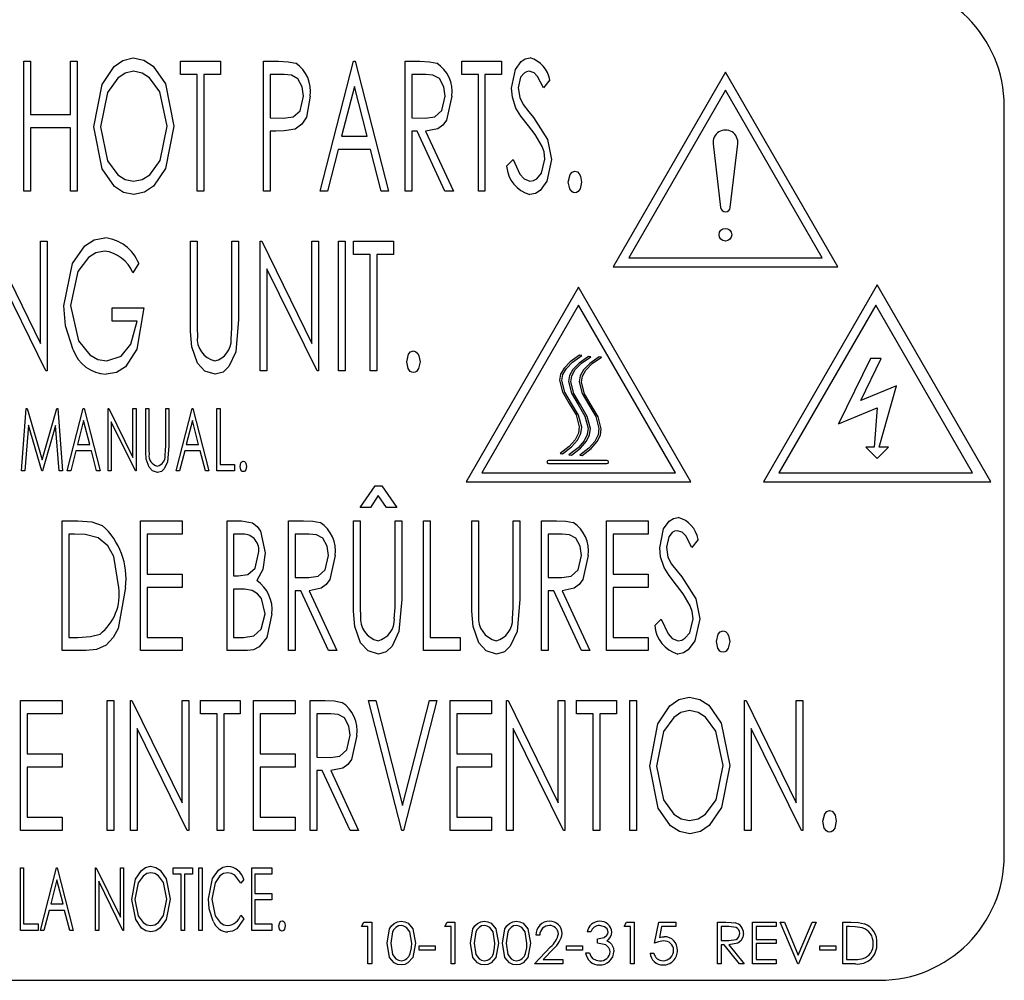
# Model space of a CAD drawing. Extents: x 21 to 164, y 8 to 115.
# Tile 49 of 53: x 86.661 to 87.647, y 62.767 to 63.728. Entities that reach past the tile are written whole.
import ezdxf

# ---------------------------------------------------------------- set-up
doc = ezdxf.new("R2010")
doc.units = 0
doc.layers.add('BODY', color=3, linetype='CONTINUOUS')

msp = doc.modelspace()

# ---------------------------------------------------------------- linework, layer by layer
at = {"layer": 'BODY', "linetype": 'CONTINUOUS'}
for p, q in [((86.66572, 63.68683), (86.67238, 63.68683)), ((86.66572, 63.55683), (86.66572, 63.68683)), ((86.67238, 63.68683), (86.67238, 63.6335)), ((86.71238, 63.68683), (86.71905, 63.68683)), ((86.71238, 63.6335), (86.71238, 63.68683)), ((86.71905, 63.68683), (86.71905, 63.55683)), ((86.82238, 63.68683), (86.86238, 63.68683)), ((86.82238, 63.67349), (86.82238, 63.68683)), ((86.86238, 63.68683), (86.86238, 63.67349)), ((86.90572, 63.68683), (86.92059, 63.68683)), ((86.90572, 63.55683), (86.90572, 63.68683)), ((86.96238, 63.55683), (86.99572, 63.68683)), ((86.99572, 63.68683), (86.99738, 63.68683)), ((86.99738, 63.68683), (87.03072, 63.55683)), ((87.04738, 63.68683), (87.06225, 63.68683)), ((87.04738, 63.55683), (87.04738, 63.68683)), ((87.10405, 63.68683), (87.14405, 63.68683)), ((87.10405, 63.67349), (87.10405, 63.68683)), ((87.14405, 63.68683), (87.14405, 63.67349)), ((86.83905, 63.67349), (86.82238, 63.67349)), ((86.83905, 63.55683), (86.83905, 63.67349)), ((86.84572, 63.67349), (86.84572, 63.55683)), ((86.86238, 63.67349), (86.84572, 63.67349)), ((86.91238, 63.67349), (86.91238, 63.63016)), ((86.92637, 63.67349), (86.91238, 63.67349)), ((87.05405, 63.67349), (87.05405, 63.63016)), ((87.06798, 63.67349), (87.05405, 63.67349)), ((87.12072, 63.67349), (87.10405, 63.67349)), ((87.12072, 63.55683), (87.12072, 63.67349)), ((87.12738, 63.67349), (87.12738, 63.55683)), ((87.14405, 63.67349), (87.12738, 63.67349)), ((87.36817, 63.67584), (87.25567, 63.48099)), ((87.48067, 63.48099), (87.36817, 63.67584)), ((86.99655, 63.66178), (86.98374, 63.61183)), ((87.00936, 63.61183), (86.99655, 63.66178)), ((87.19238, 63.66816), (87.18613, 63.66016)), ((87.36817, 63.65784), (87.27126, 63.48999)), ((87.46508, 63.48999), (87.36817, 63.65784)), ((87.64738, 62.89183), (87.64738, 63.64183)), ((86.67238, 63.6335), (86.71238, 63.6335)), ((86.91238, 63.63016), (86.92577, 63.62987)), ((87.05405, 63.63016), (87.06764, 63.62998)), ((86.67238, 63.62016), (86.67238, 63.55683)), ((86.71238, 63.62016), (86.67238, 63.62016)), ((86.71238, 63.55683), (86.71238, 63.62016)), ((86.91238, 63.61683), (86.91238, 63.55683)), ((86.91783, 63.61683), (86.91238, 63.61683)), ((86.98374, 63.61183), (87.00936, 63.61183)), ((87.05405, 63.61683), (87.05405, 63.55683)), ((87.05949, 63.61683), (87.05405, 63.61683)), ((87.08725, 63.55683), (87.05949, 63.61683)), ((87.06796, 63.61683), (87.09572, 63.55683)), ((87.35585, 63.60418), (87.36332, 63.54056)), ((87.37302, 63.54056), (87.38049, 63.60418)), ((86.98033, 63.5985), (86.96965, 63.55683)), ((87.01278, 63.5985), (86.98033, 63.5985)), ((87.02345, 63.55683), (87.01278, 63.5985)), ((87.14905, 63.58191), (87.15556, 63.58849)), ((86.67238, 63.55683), (86.66572, 63.55683)), ((86.71905, 63.55683), (86.71238, 63.55683)), ((86.84572, 63.55683), (86.83905, 63.55683)), ((86.91238, 63.55683), (86.90572, 63.55683)), ((86.96965, 63.55683), (86.96238, 63.55683)), ((87.03072, 63.55683), (87.02345, 63.55683)), ((87.05405, 63.55683), (87.04738, 63.55683)), ((87.09572, 63.55683), (87.08725, 63.55683)), ((87.12738, 63.55683), (87.12072, 63.55683)), ((86.63212, 63.50683), (86.68238, 63.40435)), ((86.68238, 63.50683), (86.68905, 63.50683)), ((86.68238, 63.40435), (86.68238, 63.50683)), ((86.68905, 63.50683), (86.68905, 63.37683)), ((86.83238, 63.50683), (86.83905, 63.50683)), ((86.83238, 63.42831), (86.83238, 63.50683)), ((86.83905, 63.50683), (86.83905, 63.42894)), ((86.87405, 63.50683), (86.88072, 63.50683)), ((86.87405, 63.42894), (86.87405, 63.50683)), ((86.88072, 63.50683), (86.88072, 63.42831)), ((86.90238, 63.50683), (86.90379, 63.50683)), ((86.90238, 63.37683), (86.90238, 63.50683)), ((86.90379, 63.50683), (86.95405, 63.40435)), ((86.95405, 63.50683), (86.96072, 63.50683)), ((86.95405, 63.40435), (86.95405, 63.50683)), ((86.96072, 63.50683), (86.96072, 63.37683)), ((86.98072, 63.50683), (86.98738, 63.50683)), ((86.98072, 63.37683), (86.98072, 63.50683)), ((86.98738, 63.50683), (86.98738, 63.37683)), ((86.99572, 63.50683), (87.03572, 63.50683)), ((86.99572, 63.4935), (86.99572, 63.50683)), ((87.03572, 63.50683), (87.03572, 63.4935)), ((87.01238, 63.4935), (86.99572, 63.4935)), ((87.01238, 63.37683), (87.01238, 63.4935)), ((87.01905, 63.4935), (87.01905, 63.37683)), ((87.03572, 63.4935), (87.01905, 63.4935)), ((86.78072, 63.48464), (86.77478, 63.47516)), ((87.27126, 63.48999), (87.46508, 63.48999)), ((86.68754, 63.37683), (86.63738, 63.47907)), ((86.90905, 63.47907), (86.90905, 63.37683)), ((86.95921, 63.37683), (86.90905, 63.47907)), ((87.25567, 63.48099), (87.48067, 63.48099)), ((87.22115, 63.46071), (87.10865, 63.26585)), ((87.33365, 63.26585), (87.22115, 63.46071)), ((87.51996, 63.46294), (87.40618, 63.26585)), ((87.63375, 63.26585), (87.51996, 63.46294)), ((86.75405, 63.44016), (86.78572, 63.44016)), ((86.75405, 63.42683), (86.75405, 63.44016)), ((87.22115, 63.44271), (87.12423, 63.27485)), ((87.31806, 63.27485), (87.22115, 63.44271)), ((87.51868, 63.44271), (87.42177, 63.27485)), ((87.61559, 63.27485), (87.51868, 63.44271)), ((86.77905, 63.42683), (86.75405, 63.42683)), ((87.22445, 63.39234), (87.22209, 63.39262)), ((87.23329, 63.3911), (87.23094, 63.39138)), ((87.24408, 63.39075), (87.24173, 63.39102)), ((87.51335, 63.3893), (87.48134, 63.324)), ((87.50368, 63.34741), (87.52421, 63.3893)), ((87.52421, 63.3893), (87.51335, 63.3893)), ((86.68905, 63.37683), (86.68754, 63.37683)), ((86.90905, 63.37683), (86.90238, 63.37683)), ((86.96072, 63.37683), (86.95921, 63.37683)), ((86.98738, 63.37683), (86.98072, 63.37683)), ((87.01905, 63.37683), (87.01238, 63.37683)), ((87.53934, 63.36208), (87.50368, 63.34741)), ((87.52196, 63.30042), (87.53934, 63.36208)), ((86.66341, 63.27683), (86.66811, 63.33933)), ((86.66811, 63.33933), (86.66891, 63.33933)), ((86.66891, 63.33933), (86.68384, 63.28795)), ((86.68384, 63.28795), (86.69874, 63.33933)), ((86.69874, 63.33933), (86.69954, 63.33933)), ((86.69954, 63.33933), (86.70428, 63.27683)), ((86.70908, 63.27683), (86.72511, 63.33933)), ((86.72511, 63.33933), (86.72591, 63.33933)), ((86.72591, 63.33933), (86.74194, 63.27683)), ((86.74995, 63.33933), (86.75062, 63.33933)), ((86.74995, 63.27683), (86.74995, 63.33933)), ((86.75062, 63.33933), (86.77479, 63.29006)), ((86.77479, 63.33933), (86.77799, 63.33933)), ((86.77479, 63.29006), (86.77479, 63.33933)), ((86.77799, 63.33933), (86.77799, 63.27683)), ((86.78761, 63.33933), (86.79081, 63.33933)), ((86.78761, 63.30158), (86.78761, 63.33933)), ((86.79081, 63.33933), (86.79081, 63.30188)), ((86.80764, 63.33933), (86.81085, 63.33933)), ((86.80764, 63.30188), (86.80764, 63.33933)), ((86.81085, 63.33933), (86.81085, 63.30158)), ((86.81806, 63.27683), (86.83408, 63.33933)), ((86.83408, 63.33933), (86.83488, 63.33933)), ((86.83488, 63.33933), (86.85091, 63.27683)), ((86.85892, 63.33933), (86.86213, 63.33933)), ((86.85892, 63.27683), (86.85892, 63.33933)), ((86.86213, 63.33933), (86.86213, 63.28324)), ((87.48134, 63.324), (87.51996, 63.33988)), ((87.51996, 63.33988), (87.51693, 63.30042)), ((86.72551, 63.32729), (86.71935, 63.30327)), ((86.73167, 63.30327), (86.72551, 63.32729)), ((86.75315, 63.32598), (86.75315, 63.27683)), ((86.77727, 63.27683), (86.75315, 63.32598)), ((86.83448, 63.32729), (86.82832, 63.30327)), ((86.84064, 63.30327), (86.83448, 63.32729)), ((86.67022, 63.32243), (86.66665, 63.27683)), ((86.68347, 63.27683), (86.67022, 63.32243)), ((86.69746, 63.32239), (86.68427, 63.27683)), ((86.70105, 63.27683), (86.69746, 63.32239)), ((86.71771, 63.29686), (86.71258, 63.27683)), ((86.73331, 63.29686), (86.71771, 63.29686)), ((86.71935, 63.30327), (86.73167, 63.30327)), ((86.73844, 63.27683), (86.73331, 63.29686)), ((86.82668, 63.29686), (86.82155, 63.27683)), ((86.84228, 63.29686), (86.82668, 63.29686)), ((86.82832, 63.30327), (86.84064, 63.30327)), ((86.84742, 63.27683), (86.84228, 63.29686)), ((87.51693, 63.30042), (87.50863, 63.30042)), ((87.50863, 63.30042), (87.51996, 63.28908)), ((87.51996, 63.28908), (87.5313, 63.30042)), ((87.5313, 63.30042), (87.52196, 63.30042)), ((87.24944, 63.2873), (87.19099, 63.2873)), ((87.20265, 63.29409), (87.205, 63.29382)), ((87.21149, 63.29285), (87.21385, 63.29258)), ((87.22228, 63.2925), (87.22463, 63.29222)), ((86.66665, 63.27683), (86.66341, 63.27683)), ((86.68427, 63.27683), (86.68347, 63.27683)), ((86.70428, 63.27683), (86.70105, 63.27683)), ((86.71258, 63.27683), (86.70908, 63.27683)), ((86.74194, 63.27683), (86.73844, 63.27683)), ((86.75315, 63.27683), (86.74995, 63.27683)), ((86.77799, 63.27683), (86.77727, 63.27683)), ((86.82155, 63.27683), (86.81806, 63.27683)), ((86.85091, 63.27683), (86.84742, 63.27683)), ((86.87655, 63.27683), (86.85892, 63.27683)), ((86.86213, 63.28324), (86.87655, 63.28324)), ((86.87655, 63.28324), (86.87655, 63.27683)), ((87.19099, 63.28406), (87.24944, 63.28406)), ((87.12423, 63.27485), (87.31806, 63.27485)), ((87.42177, 63.27485), (87.61559, 63.27485)), ((87.00238, 63.24016), (87.01751, 63.26183)), ((87.01751, 63.26183), (87.02395, 63.26183)), ((87.02395, 63.26183), (87.03905, 63.24016)), ((87.10865, 63.26585), (87.33365, 63.26585)), ((87.40618, 63.26585), (87.63375, 63.26585)), ((87.02041, 63.25214), (87.01267, 63.24016)), ((87.02876, 63.24016), (87.02041, 63.25214)), ((87.01267, 63.24016), (87.00238, 63.24016)), ((87.03905, 63.24016), (87.02876, 63.24016)), ((86.70405, 63.22683), (86.71965, 63.22683)), ((86.70405, 63.09683), (86.70405, 63.22683)), ((86.78238, 63.22683), (86.82405, 63.22683)), ((86.78238, 63.09683), (86.78238, 63.22683)), ((86.82405, 63.22683), (86.82405, 63.21349)), ((86.86905, 63.22683), (86.88363, 63.22683)), ((86.86905, 63.09683), (86.86905, 63.22683)), ((86.93072, 63.22683), (86.94559, 63.22683)), ((86.93072, 63.09683), (86.93072, 63.22683)), ((86.99572, 63.22683), (87.00238, 63.22683)), ((86.99572, 63.14831), (86.99572, 63.22683)), ((87.00238, 63.22683), (87.00238, 63.14894)), ((87.03738, 63.22683), (87.04405, 63.22683)), ((87.03738, 63.14894), (87.03738, 63.22683)), ((87.04405, 63.22683), (87.04405, 63.14831)), ((87.06572, 63.22683), (87.07238, 63.22683)), ((87.06572, 63.09683), (87.06572, 63.22683)), ((87.07238, 63.22683), (87.07238, 63.11016)), ((87.11405, 63.22683), (87.12072, 63.22683)), ((87.11405, 63.14831), (87.11405, 63.22683)), ((87.12072, 63.22683), (87.12072, 63.14894)), ((87.15572, 63.22683), (87.16238, 63.22683)), ((87.15572, 63.14894), (87.15572, 63.22683)), ((87.16238, 63.22683), (87.16238, 63.14831)), ((87.18405, 63.22683), (87.19892, 63.22683)), ((87.18405, 63.09683), (87.18405, 63.22683)), ((87.24905, 63.22683), (87.29072, 63.22683)), ((87.24905, 63.09683), (87.24905, 63.22683)), ((87.29072, 63.22683), (87.29072, 63.21349)), ((86.71619, 63.21349), (86.71072, 63.21349)), ((86.71072, 63.21349), (86.71072, 63.11016)), ((86.78905, 63.21349), (86.78905, 63.1735)), ((86.82405, 63.21349), (86.78905, 63.21349)), ((86.87572, 63.21349), (86.87572, 63.17183)), ((86.88486, 63.21349), (86.87572, 63.21349)), ((86.93738, 63.21349), (86.93738, 63.17016)), ((86.95132, 63.21349), (86.93738, 63.21349)), ((87.19072, 63.21349), (87.19072, 63.17016)), ((87.20465, 63.21349), (87.19072, 63.21349)), ((87.25572, 63.21349), (87.25572, 63.1735)), ((87.29072, 63.21349), (87.25572, 63.21349)), ((87.34072, 63.20816), (87.33447, 63.20016)), ((86.78905, 63.1735), (86.82405, 63.1735)), ((86.82405, 63.1735), (86.82405, 63.16016)), ((86.87572, 63.17183), (86.88025, 63.17183)), ((86.93738, 63.17016), (86.95098, 63.16998)), ((87.19072, 63.17016), (87.20431, 63.16998)), ((87.25572, 63.1735), (87.29072, 63.1735)), ((87.29072, 63.1735), (87.29072, 63.16016)), ((86.78905, 63.16016), (86.78905, 63.11016)), ((86.82405, 63.16016), (86.78905, 63.16016)), ((86.87572, 63.1585), (86.87572, 63.11016)), ((86.88017, 63.1585), (86.87572, 63.1585)), ((87.25572, 63.16016), (87.25572, 63.11016)), ((87.29072, 63.16016), (87.25572, 63.16016)), ((86.93738, 63.15683), (86.93738, 63.09683)), ((86.94283, 63.15683), (86.93738, 63.15683)), ((86.97059, 63.09683), (86.94283, 63.15683)), ((86.95129, 63.15683), (86.97905, 63.09683)), ((87.19072, 63.15683), (87.19072, 63.09683)), ((87.19616, 63.15683), (87.19072, 63.15683)), ((87.22392, 63.09683), (87.19616, 63.15683)), ((87.20462, 63.15683), (87.23238, 63.09683)), ((87.29738, 63.12191), (87.3039, 63.12849)), ((86.71072, 63.11016), (86.71968, 63.11016)), ((86.78905, 63.11016), (86.82405, 63.11016)), ((86.82405, 63.11016), (86.82405, 63.09683)), ((86.87572, 63.11016), (86.88559, 63.11016)), ((87.07238, 63.11016), (87.10238, 63.11016)), ((87.10238, 63.11016), (87.10238, 63.09683)), ((87.25572, 63.11016), (87.29072, 63.11016)), ((87.29072, 63.11016), (87.29072, 63.09683)), ((86.72798, 63.09683), (86.70405, 63.09683)), ((86.82405, 63.09683), (86.78238, 63.09683)), ((86.88968, 63.09683), (86.86905, 63.09683)), ((86.93738, 63.09683), (86.93072, 63.09683)), ((86.97905, 63.09683), (86.97059, 63.09683)), ((87.10238, 63.09683), (87.06572, 63.09683)), ((87.19072, 63.09683), (87.18405, 63.09683)), ((87.23238, 63.09683), (87.22392, 63.09683)), ((87.29072, 63.09683), (87.24905, 63.09683)), ((86.66238, 63.04683), (86.70405, 63.04683)), ((86.66238, 62.91683), (86.66238, 63.04683)), ((86.70405, 63.04683), (86.70405, 63.0335)), ((86.74905, 63.04683), (86.75572, 63.04683)), ((86.74905, 62.91683), (86.74905, 63.04683)), ((86.75572, 63.04683), (86.75572, 62.91683)), ((86.77238, 63.04683), (86.77379, 63.04683)), ((86.77238, 62.91683), (86.77238, 63.04683)), ((86.77379, 63.04683), (86.82405, 62.94435)), ((86.82405, 63.04683), (86.83072, 63.04683)), ((86.82405, 62.94435), (86.82405, 63.04683)), ((86.83072, 63.04683), (86.83072, 62.91683)), ((86.84238, 63.04683), (86.88238, 63.04683)), ((86.84238, 63.0335), (86.84238, 63.04683)), ((86.88238, 63.04683), (86.88238, 63.0335)), ((86.89572, 63.04683), (86.93738, 63.04683)), ((86.89572, 62.91683), (86.89572, 63.04683)), ((86.93738, 63.04683), (86.93738, 63.0335)), ((86.95238, 63.04683), (86.96725, 63.04683)), ((86.95238, 62.91683), (86.95238, 63.04683)), ((87.01072, 63.04683), (87.01798, 63.04683)), ((87.04405, 62.91683), (87.01072, 63.04683)), ((87.01798, 63.04683), (87.04488, 62.94188)), ((87.04488, 62.94188), (87.07179, 63.04683)), ((87.07905, 63.04683), (87.04572, 62.91683)), ((87.07179, 63.04683), (87.07905, 63.04683)), ((87.09238, 63.04683), (87.13405, 63.04683)), ((87.09238, 62.91683), (87.09238, 63.04683)), ((87.13405, 63.04683), (87.13405, 63.0335)), ((87.14905, 63.04683), (87.15046, 63.04683)), ((87.14905, 62.91683), (87.14905, 63.04683)), ((87.15046, 63.04683), (87.20072, 62.94435)), ((87.20072, 63.04683), (87.20738, 63.04683)), ((87.20072, 62.94435), (87.20072, 63.04683)), ((87.20738, 63.04683), (87.20738, 62.91683)), ((87.21905, 63.04683), (87.25905, 63.04683)), ((87.21905, 63.0335), (87.21905, 63.04683)), ((87.25905, 63.04683), (87.25905, 63.0335)), ((87.27238, 63.04683), (87.27905, 63.04683)), ((87.27238, 62.91683), (87.27238, 63.04683)), ((87.27905, 63.04683), (87.27905, 62.91683)), ((87.38738, 63.04683), (87.38879, 63.04683)), ((87.38738, 62.91683), (87.38738, 63.04683)), ((87.38879, 63.04683), (87.43905, 62.94435)), ((87.43905, 63.04683), (87.44572, 63.04683)), ((87.43905, 62.94435), (87.43905, 63.04683)), ((87.44572, 63.04683), (87.44572, 62.91683)), ((86.66905, 63.0335), (86.66905, 62.99349)), ((86.70405, 63.0335), (86.66905, 63.0335)), ((86.85905, 63.0335), (86.84238, 63.0335)), ((86.85905, 62.91683), (86.85905, 63.0335)), ((86.86572, 63.0335), (86.86572, 62.91683)), ((86.88238, 63.0335), (86.86572, 63.0335)), ((86.90238, 63.0335), (86.90238, 62.99349)), ((86.93738, 63.0335), (86.90238, 63.0335)), ((86.95905, 63.0335), (86.95905, 62.99016)), ((86.97298, 63.0335), (86.95905, 63.0335)), ((87.09905, 63.0335), (87.09905, 62.99349)), ((87.13405, 63.0335), (87.09905, 63.0335)), ((87.23572, 63.0335), (87.21905, 63.0335)), ((87.23572, 62.91683), (87.23572, 63.0335)), ((87.24238, 63.0335), (87.24238, 62.91683)), ((87.25905, 63.0335), (87.24238, 63.0335)), ((86.77905, 63.01907), (86.77905, 62.91683)), ((86.82921, 62.91683), (86.77905, 63.01907)), ((87.15572, 63.01907), (87.15572, 62.91683)), ((87.20587, 62.91683), (87.15572, 63.01907)), ((87.39405, 63.01907), (87.39405, 62.91683)), ((87.44421, 62.91683), (87.39405, 63.01907)), ((86.66905, 62.99349), (86.70405, 62.99349)), ((86.70405, 62.99349), (86.70405, 62.98016)), ((86.90238, 62.99349), (86.93738, 62.99349)), ((86.93738, 62.99349), (86.93738, 62.98016)), ((87.09905, 62.99349), (87.13405, 62.99349)), ((87.13405, 62.99349), (87.13405, 62.98016)), ((86.95905, 62.99016), (86.97264, 62.98998)), ((86.66905, 62.98016), (86.66905, 62.93016)), ((86.70405, 62.98016), (86.66905, 62.98016)), ((86.90238, 62.98016), (86.90238, 62.93016)), ((86.93738, 62.98016), (86.90238, 62.98016)), ((86.95905, 62.97683), (86.95905, 62.91683)), ((86.96449, 62.97683), (86.95905, 62.97683)), ((86.99225, 62.91683), (86.96449, 62.97683)), ((86.97296, 62.97683), (87.00072, 62.91683)), ((87.09905, 62.98016), (87.09905, 62.93016)), ((87.13405, 62.98016), (87.09905, 62.98016)), ((86.66905, 62.93016), (86.70405, 62.93016)), ((86.70405, 62.93016), (86.70405, 62.91683)), ((86.90238, 62.93016), (86.93738, 62.93016)), ((86.93738, 62.93016), (86.93738, 62.91683)), ((87.09905, 62.93016), (87.13405, 62.93016)), ((87.13405, 62.93016), (87.13405, 62.91683)), ((86.70405, 62.91683), (86.66238, 62.91683)), ((86.75572, 62.91683), (86.74905, 62.91683)), ((86.77905, 62.91683), (86.77238, 62.91683)), ((86.83072, 62.91683), (86.82921, 62.91683)), ((86.86572, 62.91683), (86.85905, 62.91683)), ((86.93738, 62.91683), (86.89572, 62.91683)), ((86.95905, 62.91683), (86.95238, 62.91683)), ((87.00072, 62.91683), (86.99225, 62.91683)), ((87.04572, 62.91683), (87.04405, 62.91683)), ((87.13405, 62.91683), (87.09238, 62.91683)), ((87.15572, 62.91683), (87.14905, 62.91683)), ((87.20738, 62.91683), (87.20587, 62.91683)), ((87.24238, 62.91683), (87.23572, 62.91683)), ((87.27905, 62.91683), (87.27238, 62.91683)), ((87.39405, 62.91683), (87.38738, 62.91683)), ((87.44572, 62.91683), (87.44421, 62.91683)), ((86.66221, 62.87933), (86.66541, 62.87933)), ((86.66221, 62.81683), (86.66221, 62.87933)), ((86.66541, 62.87933), (86.66541, 62.82324)), ((86.68224, 62.81683), (86.69827, 62.87933)), ((86.69827, 62.87933), (86.69907, 62.87933)), ((86.69907, 62.87933), (86.71509, 62.81683)), ((86.73753, 62.87933), (86.7382, 62.87933)), ((86.73753, 62.81683), (86.73753, 62.87933)), ((86.7382, 62.87933), (86.76237, 62.83006)), ((86.76237, 62.87933), (86.76557, 62.87933)), ((86.76237, 62.83006), (86.76237, 62.87933)), ((86.76557, 62.87933), (86.76557, 62.81683)), ((86.81525, 62.87933), (86.83448, 62.87933)), ((86.81525, 62.87292), (86.81525, 62.87933)), ((86.82327, 62.87292), (86.81525, 62.87292)), ((86.82327, 62.81683), (86.82327, 62.87292)), ((86.82647, 62.87292), (86.82647, 62.81683)), ((86.83448, 62.87292), (86.82647, 62.87292)), ((86.83448, 62.87933), (86.83448, 62.87292)), ((86.84089, 62.87933), (86.8441, 62.87933)), ((86.84089, 62.81683), (86.84089, 62.87933)), ((86.8441, 62.87933), (86.8441, 62.81683)), ((86.89378, 62.87933), (86.91381, 62.87933)), ((86.89378, 62.81683), (86.89378, 62.87933)), ((86.89698, 62.87292), (86.89698, 62.85369)), ((86.91381, 62.87292), (86.89698, 62.87292)), ((86.91381, 62.87933), (86.91381, 62.87292)), ((86.69867, 62.86729), (86.69251, 62.84327)), ((86.70483, 62.84327), (86.69867, 62.86729)), ((86.74073, 62.86598), (86.74073, 62.81683)), ((86.76485, 62.81683), (86.74073, 62.86598)), ((86.88577, 62.86786), (86.88286, 62.8641)), ((86.89698, 62.85369), (86.91381, 62.85369)), ((86.91381, 62.85369), (86.91381, 62.84728)), ((86.69251, 62.84327), (86.70483, 62.84327)), ((86.89698, 62.84728), (86.89698, 62.82324)), ((86.91381, 62.84728), (86.89698, 62.84728)), ((86.69087, 62.83686), (86.68573, 62.81683)), ((86.70647, 62.83686), (86.69087, 62.83686)), ((86.7116, 62.81683), (86.70647, 62.83686)), ((86.66541, 62.82324), (86.67984, 62.82324)), ((86.67984, 62.82324), (86.67984, 62.81683)), ((86.88286, 62.83205), (86.88577, 62.82833)), ((86.89698, 62.82324), (86.91381, 62.82324)), ((86.91381, 62.82324), (86.91381, 62.81683)), ((87.00378, 62.82062), (87.00622, 62.82489)), ((87.00622, 62.82489), (87.01393, 62.82489)), ((87.01393, 62.82489), (87.01393, 62.78323)), ((87.08711, 62.82062), (87.08956, 62.82489)), ((87.08956, 62.82489), (87.09726, 62.82489)), ((87.09726, 62.82489), (87.09726, 62.78323)), ((87.2666, 62.82062), (87.26904, 62.82489)), ((87.26904, 62.82489), (87.27675, 62.82489)), ((87.27675, 62.82489), (87.27675, 62.78323)), ((87.29705, 62.80406), (87.30132, 62.82489)), ((87.30132, 62.82489), (87.31841, 62.82489)), ((87.31841, 62.82489), (87.31841, 62.82062)), ((87.36008, 62.82489), (87.36842, 62.82489)), ((87.36008, 62.78323), (87.36008, 62.82489)), ((87.39534, 62.82489), (87.41884, 62.82489)), ((87.39534, 62.78323), (87.39534, 62.82489)), ((87.41884, 62.82489), (87.41884, 62.82062)), ((87.42311, 62.82489), (87.42712, 62.82489)), ((87.44074, 62.78323), (87.42311, 62.82489)), ((87.42712, 62.82489), (87.44101, 62.79206)), ((87.44101, 62.79206), (87.4549, 62.82489)), ((87.45891, 62.82489), (87.44128, 62.78323)), ((87.4549, 62.82489), (87.45891, 62.82489)), ((87.48561, 62.82489), (87.49403, 62.82489)), ((87.48561, 62.78323), (87.48561, 62.82489)), ((86.67984, 62.81683), (86.66221, 62.81683)), ((86.68573, 62.81683), (86.68224, 62.81683)), ((86.71509, 62.81683), (86.7116, 62.81683)), ((86.74073, 62.81683), (86.73753, 62.81683)), ((86.76557, 62.81683), (86.76485, 62.81683)), ((86.82647, 62.81683), (86.82327, 62.81683)), ((86.8441, 62.81683), (86.84089, 62.81683)), ((86.91381, 62.81683), (86.89378, 62.81683)), ((87.01019, 62.82062), (87.00378, 62.82062)), ((87.01019, 62.78323), (87.01019, 62.82062)), ((87.09352, 62.82062), (87.08711, 62.82062)), ((87.09352, 62.78323), (87.09352, 62.82062)), ((87.23348, 62.81528), (87.22974, 62.81528)), ((87.27301, 62.82062), (87.2666, 62.82062)), ((87.27301, 62.78323), (87.27301, 62.82062)), ((87.30424, 62.82062), (87.302, 62.80966)), ((87.31841, 62.82062), (87.30424, 62.82062)), ((87.36382, 62.82062), (87.36382, 62.80673)), ((87.37163, 62.82062), (87.36382, 62.82062)), ((87.39908, 62.82062), (87.39908, 62.8078)), ((87.41884, 62.82062), (87.39908, 62.82062)), ((87.49228, 62.82062), (87.48935, 62.82062)), ((87.48935, 62.82062), (87.48935, 62.7875)), ((87.1822, 62.81207), (87.17846, 62.81207)), ((87.23989, 62.80406), (87.23989, 62.80834)), ((87.36382, 62.80673), (87.37145, 62.80667)), ((87.39908, 62.8078), (87.41884, 62.8078)), ((87.39908, 62.80353), (87.39908, 62.7875)), ((87.41884, 62.80353), (87.39908, 62.80353)), ((87.41884, 62.8078), (87.41884, 62.80353)), ((87.06147, 62.80139), (87.07749, 62.80139)), ((87.06147, 62.79712), (87.06147, 62.80139)), ((87.07749, 62.79712), (87.06147, 62.79712)), ((87.07749, 62.80139), (87.07749, 62.79712)), ((87.17685, 62.78323), (87.19301, 62.80047)), ((87.1962, 62.79863), (87.18578, 62.7875)), ((87.2089, 62.80139), (87.22493, 62.80139)), ((87.2089, 62.79712), (87.2089, 62.80139)), ((87.22493, 62.79712), (87.2089, 62.79712)), ((87.22493, 62.80139), (87.22493, 62.79712)), ((87.22814, 62.79445), (87.23187, 62.79445)), ((87.29277, 62.79391), (87.29651, 62.79391)), ((87.36382, 62.80246), (87.36382, 62.78323)), ((87.36686, 62.80246), (87.36382, 62.80246)), ((87.38217, 62.78323), (87.36686, 62.80246)), ((87.37148, 62.80246), (87.38679, 62.78323)), ((87.46264, 62.80139), (87.47867, 62.80139)), ((87.46264, 62.79712), (87.46264, 62.80139)), ((87.47867, 62.79712), (87.46264, 62.79712)), ((87.47867, 62.80139), (87.47867, 62.79712)), ((87.18578, 62.7875), (87.20517, 62.7875)), ((87.20517, 62.7875), (87.20517, 62.78323)), ((87.39908, 62.7875), (87.41884, 62.7875)), ((87.41884, 62.7875), (87.41884, 62.78323)), ((87.48935, 62.7875), (87.49414, 62.7875)), ((87.01393, 62.78323), (87.01019, 62.78323)), ((87.09726, 62.78323), (87.09352, 62.78323)), ((87.20517, 62.78323), (87.17685, 62.78323)), ((87.27675, 62.78323), (87.27301, 62.78323)), ((87.36382, 62.78323), (87.36008, 62.78323)), ((87.38679, 62.78323), (87.38217, 62.78323)), ((87.41884, 62.78323), (87.39534, 62.78323)), ((87.44128, 62.78323), (87.44074, 62.78323)), ((87.49853, 62.78323), (87.48561, 62.78323)), ((84.77238, 62.76683), (87.52238, 62.76683))]:
    msp.add_line(p, q, dxfattribs=at)
at = {"layer": 'BODY', "linetype": 'CONTINUOUS', "flags": 128}
for points in [[(86.73572, 63.62126), (86.74389, 63.6636), (86.7559, 63.68153), (86.76472, 63.68778), (86.77522, 63.69016)], [(86.77522, 63.69016), (86.78586, 63.68807), (86.79495, 63.68213), (86.80732, 63.66433), (86.81572, 63.62188)], [(86.92059, 63.68683), (86.93036, 63.68643), (86.93785, 63.68488)], [(87.06225, 63.68683), (87.07176, 63.68647), (87.07908, 63.68506)], [(87.15405, 63.65982), (87.15786, 63.6788), (87.1636, 63.68661), (87.1677, 63.68922), (87.17246, 63.69016)], [(86.77556, 63.67683), (86.76698, 63.67495), (86.75966, 63.67001), (86.74937, 63.65574), (86.74238, 63.62131)], [(86.80905, 63.62191), (86.80195, 63.65616), (86.79148, 63.6702), (86.78413, 63.67501), (86.77556, 63.67683)], [(86.94572, 63.65191), (86.94442, 63.66117), (86.94009, 63.6694), (86.9337, 63.67283), (86.92637, 63.67349)], [(87.08738, 63.65209), (87.08608, 63.66132), (87.08169, 63.66948), (87.07529, 63.67285), (87.06798, 63.67349)], [(87.17163, 63.67683), (87.16893, 63.67643), (87.16653, 63.67513), (87.16309, 63.67092), (87.16072, 63.66037)], [(87.18613, 63.66016), (87.18005, 63.67169), (87.17646, 63.67531), (87.17163, 63.67683)], [(86.92577, 63.62987), (86.93527, 63.63112), (86.9423, 63.63735), (86.94572, 63.65191)], [(86.95238, 63.65196), (86.94859, 63.63092), (86.94405, 63.62382), (86.9372, 63.61896)], [(87.06764, 63.62998), (87.07708, 63.63129), (87.08402, 63.63759), (87.08738, 63.65209)], [(87.09405, 63.65206), (87.08875, 63.62799), (87.08505, 63.62299), (87.08006, 63.6193), (87.06796, 63.61683)], [(87.15832, 63.64003), (87.15485, 63.65089), (87.15405, 63.65982)], [(87.16072, 63.66037), (87.16229, 63.65058), (87.16574, 63.64357)], [(87.16574, 63.64357), (87.17141, 63.63625), (87.17603, 63.63063)], [(87.17085, 63.62235), (87.16338, 63.63194), (87.15832, 63.64003)], [(86.77556, 63.56683), (86.78419, 63.56856), (86.79164, 63.57329), (86.80205, 63.58746), (86.80905, 63.62191)], [(86.81572, 63.62188), (86.80739, 63.57966), (86.7953, 63.5618), (86.7864, 63.5557), (86.77585, 63.55349)], [(87.18465, 63.60162), (87.17756, 63.61365), (87.17085, 63.62235)], [(87.17603, 63.63063), (87.19004, 63.60869), (87.19405, 63.58868)], [(86.77585, 63.55349), (86.76533, 63.55563), (86.75639, 63.56159), (86.74418, 63.57926), (86.73572, 63.62126)], [(86.74238, 63.62131), (86.7495, 63.58734), (86.7597, 63.57323), (86.76702, 63.56851), (86.77556, 63.56683)], [(86.9372, 63.61896), (86.92644, 63.61708), (86.91783, 63.61683)], [(87.18738, 63.58886), (87.18652, 63.59615), (87.18465, 63.60162)], [(87.15556, 63.58849), (87.1623, 63.57379), (87.16652, 63.56904), (87.17238, 63.56683)], [(87.19405, 63.58868), (87.18922, 63.56672), (87.18256, 63.5576), (87.17779, 63.55457), (87.17225, 63.55349)], [(87.17238, 63.56683), (87.17599, 63.56745), (87.17922, 63.5692), (87.18401, 63.57471), (87.18738, 63.58886)], [(87.21072, 63.56599), (87.21256, 63.57349), (87.21453, 63.57583), (87.21738, 63.57683)], [(87.21738, 63.57683), (87.21986, 63.5761), (87.2217, 63.57428), (87.22296, 63.572), (87.22405, 63.56599)], [(87.21738, 63.55516), (87.21568, 63.5555), (87.21422, 63.55644), (87.21217, 63.55924), (87.21072, 63.56599)], [(87.22405, 63.56599), (87.2226, 63.55924), (87.22055, 63.55644), (87.21909, 63.5555), (87.21738, 63.55516)], [(86.70572, 63.44188), (86.71424, 63.48446), (86.72673, 63.50223), (86.7359, 63.5081), (86.74658, 63.51016)], [(86.74624, 63.49683), (86.7377, 63.49505), (86.73033, 63.49034), (86.7198, 63.47643), (86.71238, 63.4424)], [(86.71507, 63.39808), (86.70735, 63.42209), (86.70572, 63.44188)], [(86.71238, 63.4424), (86.72049, 63.40714), (86.73182, 63.39298), (86.7397, 63.38845), (86.74863, 63.38683)], [(86.78572, 63.44016), (86.77881, 63.39861), (86.76728, 63.38102), (86.75838, 63.37538), (86.74801, 63.3735)], [(86.74863, 63.38683), (86.76301, 63.39169), (86.77271, 63.40357), (86.77905, 63.42683)], [(86.83371, 63.40092), (86.83253, 63.41623), (86.83238, 63.42831)], [(86.83905, 63.42894), (86.83911, 63.41925), (86.83936, 63.41165)], [(86.88072, 63.42831), (86.87785, 63.39589), (86.87098, 63.38119), (86.86508, 63.37562), (86.85731, 63.3735)], [(86.87327, 63.40876), (86.87397, 63.42005), (86.87405, 63.42894)], [(86.85731, 63.3735), (86.84691, 63.37665), (86.83948, 63.38469), (86.83371, 63.40092)], [(87.04905, 63.386), (87.05089, 63.39349), (87.05286, 63.39583), (87.05572, 63.39683)], [(87.05572, 63.39683), (87.05819, 63.3961), (87.06004, 63.39428), (87.0613, 63.392), (87.06238, 63.386)], [(87.05572, 63.37516), (87.05402, 63.3755), (87.05255, 63.37644), (87.0505, 63.37924), (87.04905, 63.386)], [(87.06238, 63.386), (87.06093, 63.37924), (87.05889, 63.37644), (87.05742, 63.3755), (87.05572, 63.37516)], [(87.22209, 63.39262), (87.21267, 63.38602), (87.2065, 63.37967), (87.20311, 63.37352), (87.20204, 63.36753), (87.20504, 63.35588), (87.21179, 63.34442), (87.21862, 63.33282), (87.22183, 63.32077), (87.22093, 63.31449), (87.21774, 63.30797), (87.2118, 63.30118), (87.20265, 63.29409)], [(87.205, 63.29382), (87.21415, 63.30091), (87.22009, 63.30769), (87.22328, 63.31421), (87.22419, 63.3205), (87.22097, 63.33254), (87.21414, 63.34414), (87.20739, 63.3556), (87.20439, 63.36725), (87.20546, 63.37324), (87.20885, 63.37939), (87.21503, 63.38574), (87.22445, 63.39234)], [(87.23094, 63.39138), (87.22152, 63.38478), (87.21534, 63.37843), (87.21195, 63.37228), (87.21088, 63.36629), (87.21388, 63.35464), (87.22064, 63.34318), (87.22746, 63.33158), (87.23068, 63.31954), (87.22977, 63.31325), (87.22658, 63.30673), (87.22064, 63.29995), (87.21149, 63.29285)], [(87.21385, 63.29258), (87.223, 63.29967), (87.22894, 63.30645), (87.23213, 63.31297), (87.23303, 63.31926), (87.22982, 63.3313), (87.22299, 63.3429), (87.21623, 63.35437), (87.21324, 63.36601), (87.2143, 63.372), (87.21769, 63.37815), (87.22387, 63.38451), (87.23329, 63.3911)], [(87.24173, 63.39102), (87.2323, 63.38443), (87.22613, 63.37808), (87.22274, 63.37192), (87.22167, 63.36593), (87.22467, 63.35429), (87.23142, 63.34282), (87.23825, 63.33123), (87.24147, 63.31918), (87.24056, 63.31289), (87.23737, 63.30638), (87.23143, 63.29959), (87.22228, 63.2925)], [(87.22463, 63.29222), (87.23378, 63.29932), (87.23972, 63.3061), (87.24292, 63.31262), (87.24382, 63.31891), (87.24061, 63.33095), (87.23378, 63.34255), (87.22702, 63.35401), (87.22402, 63.36566), (87.22509, 63.37165), (87.22848, 63.3778), (87.23466, 63.38415), (87.24408, 63.39075)], [(86.78825, 63.28841), (86.78768, 63.29577), (86.78761, 63.30158)], [(86.79081, 63.30188), (86.79084, 63.29722), (86.79096, 63.29357)], [(86.81085, 63.30158), (86.80947, 63.28599), (86.80616, 63.27893), (86.80333, 63.27625), (86.79959, 63.27523)], [(86.80727, 63.29218), (86.8076, 63.2976), (86.80764, 63.30188)], [(86.79959, 63.27523), (86.79459, 63.27674), (86.79102, 63.28061), (86.78825, 63.28841)], [(86.88216, 63.28123), (86.88305, 63.28484), (86.88399, 63.28596), (86.88537, 63.28644)], [(86.88537, 63.28644), (86.88655, 63.28609), (86.88744, 63.28522), (86.88805, 63.28412), (86.88857, 63.28123)], [(86.88537, 63.27603), (86.88455, 63.27619), (86.88384, 63.27664), (86.88286, 63.27799), (86.88216, 63.28123)], [(86.88857, 63.28123), (86.88787, 63.27799), (86.88689, 63.27664), (86.88618, 63.27619), (86.88537, 63.27603)], [(87.30238, 63.19982), (87.3062, 63.2188), (87.31193, 63.2266), (87.31603, 63.22922), (87.3208, 63.23016)], [(86.71965, 63.22683), (86.73371, 63.22575), (86.74413, 63.22214)], [(86.88363, 63.22683), (86.8947, 63.22467), (86.89919, 63.22121), (86.90248, 63.21659), (86.90738, 63.19462)], [(86.94559, 63.22683), (86.95509, 63.22647), (86.96241, 63.22506)], [(87.19892, 63.22683), (87.20843, 63.22647), (87.21574, 63.22506)], [(86.74017, 63.20985), (86.72693, 63.21302), (86.71619, 63.21349)], [(86.76072, 63.16021), (86.75557, 63.19114), (86.74958, 63.20194), (86.74017, 63.20985)], [(86.97072, 63.19209), (86.96941, 63.20132), (86.96502, 63.20948), (86.95862, 63.21285), (86.95132, 63.21349)], [(87.22405, 63.19209), (87.22275, 63.20132), (87.21836, 63.20948), (87.21196, 63.21285), (87.20465, 63.21349)], [(87.31996, 63.21683), (87.31727, 63.21643), (87.31486, 63.21513), (87.31143, 63.21092), (87.30905, 63.20037)], [(87.33447, 63.20016), (87.32838, 63.21169), (87.32479, 63.21531), (87.31996, 63.21683)], [(87.30666, 63.18003), (87.30318, 63.19089), (87.30238, 63.19982)], [(87.30905, 63.20037), (87.31062, 63.19058), (87.31408, 63.18357)], [(86.88025, 63.17183), (86.88992, 63.17318), (86.89711, 63.17956), (86.90072, 63.19438)], [(86.90738, 63.19462), (86.90508, 63.17825), (86.89879, 63.16696)], [(86.95098, 63.16998), (86.96042, 63.17129), (86.96736, 63.17759), (86.97072, 63.19209)], [(86.97738, 63.19206), (86.97208, 63.16799), (86.96839, 63.16299), (86.9634, 63.1593), (86.95129, 63.15683)], [(87.20431, 63.16998), (87.21375, 63.17129), (87.22069, 63.17759), (87.22405, 63.19209)], [(87.23072, 63.19206), (87.22542, 63.16799), (87.22172, 63.16299), (87.21673, 63.1593), (87.20462, 63.15683)], [(87.31918, 63.16235), (87.31171, 63.17194), (87.30666, 63.18003)], [(87.31408, 63.18357), (87.31974, 63.17625), (87.32436, 63.17063)], [(87.32436, 63.17063), (87.33838, 63.14869), (87.34238, 63.12868)], [(86.76738, 63.16019), (86.75998, 63.11917), (86.75501, 63.10995), (86.74789, 63.1023), (86.73839, 63.098), (86.72798, 63.09683)], [(86.89421, 63.15696), (86.88641, 63.15832), (86.88017, 63.1585)], [(87.33298, 63.14162), (87.3259, 63.15365), (87.31918, 63.16235)], [(86.90738, 63.13373), (86.90352, 63.14897), (86.89956, 63.15378), (86.89421, 63.15696)], [(86.99705, 63.12092), (86.99587, 63.13624), (86.99572, 63.14831)], [(87.00238, 63.14894), (87.00244, 63.13925), (87.0027, 63.13165)], [(87.04405, 63.14831), (87.04118, 63.11589), (87.03431, 63.10119), (87.02842, 63.09562), (87.02064, 63.09349)], [(87.0366, 63.12875), (87.0373, 63.14004), (87.03738, 63.14894)], [(87.11538, 63.12092), (87.1142, 63.13624), (87.11405, 63.14831)], [(87.12072, 63.14894), (87.12078, 63.13925), (87.12103, 63.13165)], [(87.16238, 63.14831), (87.15952, 63.11589), (87.15265, 63.10119), (87.14675, 63.09562), (87.13897, 63.09349)], [(87.15494, 63.12875), (87.15563, 63.14004), (87.15572, 63.14894)], [(87.33572, 63.12886), (87.33485, 63.13615), (87.33298, 63.14162)], [(86.88559, 63.11016), (86.89576, 63.11156), (86.90336, 63.11823), (86.90738, 63.13373)], [(86.91405, 63.13373), (86.90883, 63.10997), (86.90117, 63.10051), (86.89573, 63.09773), (86.88968, 63.09683)], [(87.34238, 63.12868), (87.33755, 63.10672), (87.33089, 63.0976), (87.32612, 63.09457), (87.32059, 63.09349)], [(87.32072, 63.10683), (87.32433, 63.10745), (87.32755, 63.1092), (87.33234, 63.11471), (87.33572, 63.12886)], [(87.02064, 63.09349), (87.01024, 63.09665), (87.00282, 63.10469), (86.99705, 63.12092)], [(87.13897, 63.09349), (87.12857, 63.09665), (87.12115, 63.10469), (87.11538, 63.12092)], [(87.3039, 63.12849), (87.31064, 63.11379), (87.31486, 63.10904), (87.32072, 63.10683)], [(86.71968, 63.11016), (86.73237, 63.11086), (86.74197, 63.11347)], [(87.35905, 63.10599), (87.36089, 63.11349), (87.36286, 63.11583), (87.36572, 63.11683)], [(87.36572, 63.11683), (87.36819, 63.1161), (87.37004, 63.11428), (87.3713, 63.112), (87.37238, 63.10599)], [(87.36572, 63.09516), (87.36402, 63.0955), (87.36255, 63.09644), (87.3605, 63.09924), (87.35905, 63.10599)], [(87.37238, 63.10599), (87.37093, 63.09924), (87.36889, 63.09644), (87.36742, 63.0955), (87.36572, 63.09516)], [(87.29238, 62.98125), (87.30056, 63.0236), (87.31256, 63.04153), (87.32138, 63.04778), (87.33189, 63.05016)], [(87.33189, 63.05016), (87.34253, 63.04807), (87.35161, 63.04213), (87.36399, 63.02433), (87.37238, 62.98188)], [(86.96725, 63.04683), (86.97676, 63.04647), (86.98408, 63.04506)], [(86.99238, 63.01209), (86.99108, 63.02131), (86.98669, 63.02948), (86.98029, 63.03285), (86.97298, 63.0335)], [(87.33223, 63.03683), (87.32364, 63.03495), (87.31633, 63.03002), (87.30604, 63.01575), (87.29905, 62.98131)], [(87.36572, 62.98191), (87.35862, 63.01615), (87.34815, 63.0302), (87.3408, 63.03501), (87.33223, 63.03683)], [(86.97264, 62.98998), (86.98208, 62.99129), (86.98902, 62.99759), (86.99238, 63.01209)], [(86.99905, 63.01206), (86.99375, 62.98799), (86.99005, 62.98299), (86.98506, 62.9793), (86.97296, 62.97683)], [(87.33251, 62.9135), (87.322, 62.91563), (87.31306, 62.9216), (87.30085, 62.93926), (87.29238, 62.98125)], [(87.29905, 62.98131), (87.30616, 62.94734), (87.31637, 62.93324), (87.32369, 62.92851), (87.33223, 62.92683)], [(87.33223, 62.92683), (87.34085, 62.92857), (87.3483, 62.93329), (87.35872, 62.94746), (87.36572, 62.98191)], [(87.37238, 62.98188), (87.36406, 62.93966), (87.35197, 62.9218), (87.34306, 62.9157), (87.33251, 62.9135)], [(87.46572, 62.926), (87.46756, 62.93349), (87.46953, 62.93583), (87.47238, 62.93683)], [(87.47238, 62.93683), (87.47486, 62.9361), (87.4767, 62.93428), (87.47796, 62.932), (87.47905, 62.926)], [(87.47238, 62.91516), (87.47068, 62.9155), (87.46922, 62.91644), (87.46717, 62.91924), (87.46572, 62.926)], [(87.47905, 62.926), (87.4776, 62.91924), (87.47555, 62.91644), (87.47409, 62.9155), (87.47238, 62.91516)], [(86.77359, 62.8478), (86.77752, 62.86816), (86.78329, 62.87678), (86.78753, 62.87979), (86.79258, 62.88093)], [(86.79274, 62.87452), (86.78861, 62.87362), (86.7851, 62.87124), (86.78015, 62.86438), (86.77679, 62.84783)], [(86.79258, 62.88093), (86.79769, 62.87992), (86.80206, 62.87707), (86.80801, 62.86851), (86.81205, 62.8481)], [(86.80884, 62.84812), (86.80543, 62.86458), (86.80039, 62.87133), (86.79686, 62.87365), (86.79274, 62.87452)], [(86.85051, 62.84844), (86.85455, 62.86871), (86.86052, 62.87717), (86.86489, 62.87996), (86.86998, 62.88093)], [(86.86973, 62.87452), (86.86559, 62.87367), (86.86203, 62.87138), (86.85704, 62.86456), (86.85371, 62.84801)], [(86.88286, 62.8641), (86.87696, 62.87198), (86.87356, 62.87387), (86.86973, 62.87452)], [(86.79288, 62.81522), (86.78782, 62.81625), (86.78353, 62.81912), (86.77766, 62.82762), (86.77359, 62.8478)], [(86.77679, 62.84783), (86.78021, 62.8315), (86.78512, 62.82471), (86.78864, 62.82244), (86.79274, 62.82164)], [(86.79274, 62.82164), (86.79689, 62.82247), (86.80047, 62.82474), (86.80548, 62.83156), (86.80884, 62.84812)], [(86.81205, 62.8481), (86.80805, 62.82781), (86.80223, 62.81922), (86.79795, 62.81629), (86.79288, 62.81522)], [(86.85509, 62.82616), (86.85128, 62.83838), (86.85051, 62.84844)], [(86.85371, 62.84801), (86.8571, 62.83142), (86.86213, 62.82458), (86.86577, 62.82239), (86.86995, 62.82164)], [(86.88577, 62.82833), (86.87882, 62.81847), (86.87471, 62.81606), (86.87003, 62.81522)], [(86.92102, 62.82123), (86.92191, 62.82484), (86.92285, 62.82596), (86.92423, 62.82644)], [(86.92423, 62.82644), (86.92542, 62.82609), (86.9263, 62.82522), (86.92691, 62.82412), (86.92743, 62.82123)], [(87.02942, 62.80404), (87.03184, 62.81832), (87.03379, 62.8214), (87.03647, 62.82386), (87.03975, 62.82544), (87.04335, 62.82596)], [(87.04335, 62.82596), (87.04698, 62.82544), (87.05029, 62.82388), (87.05502, 62.81836), (87.05773, 62.80404)], [(87.11275, 62.80404), (87.11517, 62.81832), (87.11712, 62.8214), (87.11981, 62.82386), (87.12308, 62.82544), (87.12668, 62.82596)], [(87.12668, 62.82596), (87.13031, 62.82544), (87.13362, 62.82388), (87.13836, 62.81836), (87.14106, 62.80404)], [(87.1448, 62.80404), (87.14722, 62.81832), (87.14918, 62.8214), (87.15186, 62.82386), (87.15513, 62.82544), (87.15873, 62.82596)], [(87.15873, 62.82596), (87.16236, 62.82544), (87.16567, 62.82388), (87.17041, 62.81836), (87.17311, 62.80404)], [(87.36842, 62.82489), (87.37372, 62.82478), (87.37786, 62.82433)], [(87.49403, 62.82489), (87.5015, 62.82456), (87.50725, 62.82339)], [(86.92423, 62.81603), (86.92341, 62.81619), (86.9227, 62.81664), (86.92172, 62.81799), (86.92102, 62.82123)], [(86.92743, 62.82123), (86.92673, 62.81799), (86.92575, 62.81664), (86.92505, 62.81619), (86.92423, 62.81603)], [(87.04347, 62.82169), (87.04066, 62.82121), (87.03816, 62.81984), (87.03616, 62.81781), (87.03476, 62.81532), (87.03316, 62.80406)], [(87.05399, 62.80406), (87.05214, 62.81527), (87.04878, 62.81982), (87.04628, 62.82119), (87.04347, 62.82169)], [(87.12681, 62.82169), (87.124, 62.82121), (87.12149, 62.81984), (87.11949, 62.81781), (87.11809, 62.81532), (87.11649, 62.80406)], [(87.13732, 62.80406), (87.13548, 62.81527), (87.13211, 62.81982), (87.12961, 62.82119), (87.12681, 62.82169)], [(87.15886, 62.82169), (87.15605, 62.82121), (87.15354, 62.81984), (87.15154, 62.81781), (87.15014, 62.81532), (87.14854, 62.80406)], [(87.16938, 62.80406), (87.16753, 62.81527), (87.16416, 62.81982), (87.16166, 62.82119), (87.15886, 62.82169)], [(87.23989, 62.80834), (87.24669, 62.80977), (87.24945, 62.81189), (87.25028, 62.81343), (87.25057, 62.81515)], [(87.25057, 62.81515), (87.2496, 62.81826), (87.24717, 62.82046), (87.24219, 62.82169)], [(87.37145, 62.80667), (87.37876, 62.80777), (87.38031, 62.8088), (87.38151, 62.81022), (87.38252, 62.81376)], [(87.38626, 62.81375), (87.38564, 62.80987), (87.38367, 62.80648), (87.38055, 62.80411), (87.37148, 62.80246)], [(87.38252, 62.81376), (87.38227, 62.81556), (87.38149, 62.81721), (87.38032, 62.8186), (87.37881, 62.81962), (87.37163, 62.82062)], [(87.50509, 62.81945), (87.49795, 62.82047), (87.49228, 62.82062)], [(87.04335, 62.78216), (87.03975, 62.78268), (87.03648, 62.78425), (87.03186, 62.78979), (87.02942, 62.80404)], [(87.03316, 62.80406), (87.03476, 62.79281), (87.03816, 62.78829), (87.04067, 62.78693), (87.04347, 62.78643)], [(87.05773, 62.80404), (87.05503, 62.78975), (87.05028, 62.78425), (87.04697, 62.78268), (87.04335, 62.78216)], [(87.05241, 62.79359), (87.05373, 62.79939), (87.05399, 62.80406)], [(87.12668, 62.78216), (87.12309, 62.78268), (87.11981, 62.78425), (87.1152, 62.78979), (87.11275, 62.80404)], [(87.11649, 62.80406), (87.11809, 62.79281), (87.12149, 62.78829), (87.124, 62.78693), (87.12681, 62.78643)], [(87.14106, 62.80404), (87.13836, 62.78975), (87.13361, 62.78425), (87.1303, 62.78268), (87.12668, 62.78216)], [(87.13575, 62.79359), (87.13706, 62.79939), (87.13732, 62.80406)], [(87.15873, 62.78216), (87.15514, 62.78268), (87.15186, 62.78425), (87.14725, 62.78979), (87.1448, 62.80404)], [(87.14854, 62.80406), (87.15014, 62.79281), (87.15355, 62.78829), (87.15605, 62.78693), (87.15886, 62.78643)], [(87.17311, 62.80404), (87.17041, 62.78975), (87.16566, 62.78425), (87.16236, 62.78268), (87.15873, 62.78216)], [(87.1678, 62.79359), (87.16911, 62.79939), (87.16938, 62.80406)], [(87.25271, 62.79525), (87.25239, 62.79739), (87.25147, 62.79936), (87.24833, 62.8023), (87.23989, 62.80406)], [(87.24944, 62.80656), (87.25221, 62.80486), (87.25396, 62.80301)], [(87.30623, 62.8062), (87.30099, 62.8054), (87.29705, 62.80406)], [(87.302, 62.80966), (87.30472, 62.81029), (87.3069, 62.81047)], [(87.23187, 62.79445), (87.23329, 62.79097), (87.23514, 62.78869)], [(87.25396, 62.80301), (87.25597, 62.79906), (87.25645, 62.7956)], [(87.23514, 62.78869), (87.23885, 62.78682), (87.2421, 62.78643)], [(87.49414, 62.7875), (87.50085, 62.78772), (87.50605, 62.78856)]]:
    msp.add_lwpolyline(points, dxfattribs=at)
at = {"layer": 'BODY', "linetype": 'CONTINUOUS'}
msp.add_circle((87.36817, 63.51325), 0.00634, dxfattribs=at)
for centre, radius, start, end in [((87.52238, 63.64183), 0.125, 0, 90), ((86.91881, 63.65681), 0.03392, 351.78567, 55.85266), ((87.06076, 63.65685), 0.03364, 351.8174, 57.0005), ((87.16532, 63.66368), 0.02743, 9.39988, 74.90649), ((87.36817, 63.60563), 0.01241, 353.30177, 186.69823), ((87.18068, 63.58405), 0.0317, 183.88369, 254.58991), ((87.36817, 63.54113), 0.00488, 186.69823, 353.30177), ((86.74257, 63.46921), 0.04115, 22.02814, 84.4166), ((86.74197, 63.46157), 0.03551, 22.49581, 83.09839), ((86.86203, 63.40906), 0.02281, 173.49627, 257.04254), ((86.85177, 63.40773), 0.02153, 283.83851, 2.72841), ((86.74964, 63.41004), 0.03658, 199.08479, 267.45116), ((86.80186, 63.29233), 0.01097, 173.48962, 257.0446), ((86.79693, 63.29169), 0.01035, 283.83764, 2.7252), ((87.19099, 63.28568), 0.00162, 90, 270), ((87.24944, 63.28568), 0.00162, 270, 90), ((87.31365, 63.20367), 0.02744, 9.40199, 74.90439), ((86.69718, 63.16918), 0.07077, 352.70203, 48.44668), ((86.94409, 63.19685), 0.03364, 351.8174, 57.0005), ((87.19742, 63.19685), 0.03364, 351.8199, 56.99968), ((86.88498, 63.19746), 0.01604, 348.93758, 90.43027), ((86.71043, 63.15325), 0.05077, 308.4062, 7.88068), ((86.8791, 63.1378), 0.03518, 353.35918, 55.97653), ((87.02537, 63.12906), 0.02282, 173.50398, 257.03483), ((87.0151, 63.12773), 0.02153, 283.8453, 2.71965), ((87.1437, 63.12906), 0.02282, 173.50398, 257.03483), ((87.13343, 63.12773), 0.02153, 283.84421, 2.72271), ((87.32901, 63.12405), 0.0317, 183.88403, 254.58815), ((86.96576, 63.01685), 0.03363, 351.82046, 57.0005), ((87.52238, 62.89183), 0.125, 270, 0), ((86.86856, 62.86314), 0.01784, 15.32694, 85.42938), ((86.87065, 62.83175), 0.01653, 199.76228, 267.8433), ((86.86845, 62.8367), 0.01514, 275.69129, 342.11699), ((87.19199, 62.81243), 0.01354, 89.76232, 181.49516), ((87.19241, 62.81375), 0.01222, 359.18839, 91.7241), ((87.24216, 62.8134), 0.01256, 90.08348, 171.40061), ((87.2428, 62.81445), 0.01153, 3.41749, 93.26333), ((87.37577, 62.81404), 0.01049, 358.39872, 78.49563), ((87.50026, 62.80508), 0.0196, 355.48827, 69.11217), ((87.19177, 62.81212), 0.00957, 89.50017, 180.25568), ((87.19218, 62.81298), 0.00872, 1.75115, 92.12245), ((87.18054, 62.81698), 0.02069, 307.06136, 349.58892), ((87.18007, 62.81758), 0.02488, 310.40684, 350.74962), ((87.24202, 62.81279), 0.0089, 88.92067, 163.76273), ((87.24454, 62.81501), 0.00977, 300.1255, 0.70872), ((87.50053, 62.80457), 0.01557, 356.23603, 72.97234), ((87.30706, 62.79701), 0.00922, 359.90773, 95.15322), ((87.30709, 62.79753), 0.01294, 356.95721, 90.83087), ((87.50067, 62.80228), 0.01917, 263.57861, 3.7544), ((87.50149, 62.80245), 0.01462, 288.17813, 4.29793), ((87.04316, 62.79598), 0.00956, 271.86614, 345.48282), ((87.1265, 62.79598), 0.00956, 271.86475, 345.48054), ((87.15855, 62.79598), 0.00956, 271.86475, 345.48054), ((87.24175, 62.79584), 0.01368, 185.84271, 271.19599), ((87.24264, 62.79596), 0.01382, 267.49718, 358.52071), ((87.24315, 62.79596), 0.00959, 263.73176, 355.71025), ((87.3055, 62.79493), 0.01277, 184.56563, 269.9278), ((87.30543, 62.79549), 0.00906, 190.03463, 271.68518), ((87.30589, 62.79629), 0.01414, 268.36553, 2.22584), ((87.30586, 62.79685), 0.01042, 269.12117, 0.83114)]:
    msp.add_arc(centre, radius, start, end, dxfattribs=at)

doc.saveas('drawing.dxf')
